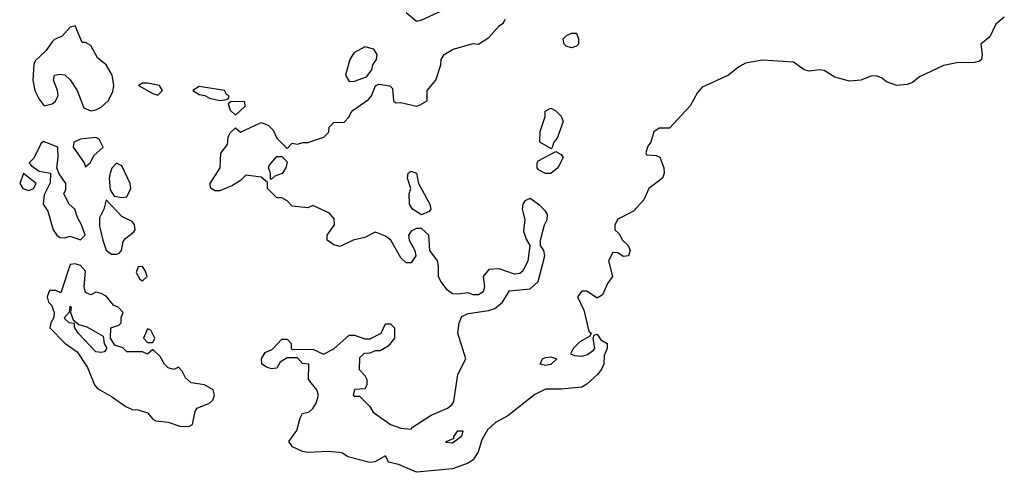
# Model space of a CAD drawing. Header units: inches. Extents: x 2601682 to 2755810, y 449311 to 584050.
# Tile 28 of 256: x 2614475 to 2618286, y 477411 to 479165. Entities that reach past the tile are written whole.
import ezdxf

# ---------------------------------------------------------------- set-up
doc = ezdxf.new("R2010")
doc.units = ezdxf.units.IN
doc.header["$MEASUREMENT"] = 0
doc.layers.add('C6417', color=7, linetype='Continuous')

msp = doc.modelspace()

# ---------------------------------------------------------------- linework, layer by layer
at = {"layer": 'C6417', "color": 2, "elevation": 2}
for points in [[(2618285.6, 479174.4), (2618253.3, 479146.7), (2618230, 479098), (2618195.3, 479070), (2618199.3, 479030), (2618196.9, 479010), (2618190, 479004.2), (2618170, 478998.7), (2618102, 478998), (2618050, 478987.4), (2617956.8, 478943.2), (2617930, 478921.5), (2617910, 478912.8), (2617870, 478909.1), (2617830, 478924.4), (2617810, 478939.3), (2617790, 478947), (2617770, 478945.7), (2617729.8, 478930.2), (2617686, 478926), (2617630, 478941.6), (2617587.8, 478967.8), (2617570, 478970.4), (2617530, 478965.2), (2617510.8, 478970), (2617470, 479000.4), (2617350, 479007.2), (2617284.2, 478995.8), (2617258.2, 478981.8), (2617218, 478950), (2617116.3, 478903.7), (2617098, 478882), (2617070, 478830.8), (2616990, 478744.7), (2616950, 478744.7), (2616929, 478730), (2616918, 478690), (2616905.6, 478674.4), (2616898, 478650), (2616900.4, 478640.4), (2616938, 478638), (2616952.3, 478632.3), (2616968.3, 478590), (2616969.7, 478570), (2616962.6, 478550), (2616909.7, 478510.3), (2616890, 478466.8), (2616850, 478422), (2616790, 478391.3), (2616778, 478370), (2616778, 478350), (2616795.3, 478335.3), (2616808, 478310), (2616830, 478289.2), (2616837.4, 478270), (2616831, 478249), (2616810, 478246.8), (2616790, 478261), (2616770, 478262), (2616753.2, 478230), (2616768.7, 478170), (2616750, 478142), (2616730, 478098), (2616710, 478086), (2616670, 478112), (2616650, 478112), (2616633.2, 478090), (2616658.4, 478038.4), (2616678, 477958), (2616686, 477950), (2616682, 477938), (2616643.3, 477916.7), (2616617.2, 477890), (2616606, 477870), (2616622.7, 477862.7), (2616650, 477860.9), (2616672.5, 477867.5), (2616695.9, 477884.1), (2616701, 477890), (2616694, 477930), (2616698, 477942), (2616710, 477946), (2616724, 477924), (2616748, 477910), (2616748, 477890), (2616737.2, 477862.8), (2616735.6, 477830), (2616727, 477810), (2616711.5, 477790), (2616670, 477752.4), (2616650, 477741.1), (2616570, 477732.7), (2616510, 477733.4), (2616468.2, 477711.8), (2616363.7, 477630), (2616316.8, 477603.2), (2616285.2, 477574.8), (2616263.7, 477536.3), (2616249.6, 477490), (2616230, 477458.4), (2616210, 477445.7), (2616150, 477424.2), (2616010, 477410.6), (2615941.1, 477441.1), (2615902, 477450), (2615890, 477474), (2615849.2, 477450.8), (2615830, 477448.5), (2615744.7, 477470), (2615724.5, 477484.5), (2615710, 477487.7), (2615670, 477491.3), (2615590, 477487.4), (2615570, 477490.7), (2615531.3, 477510), (2615516, 477530), (2615546.8, 477573.2), (2615559.8, 477620.2), (2615570, 477638), (2615595.3, 477644.7), (2615610, 477658), (2615622, 477678), (2615631.3, 477710), (2615624.7, 477730), (2615592, 477770), (2615594, 477830), (2615570, 477832), (2615550, 477854), (2615510, 477854), (2615483.1, 477836.9), (2615470, 477814), (2615450, 477812), (2615430, 477818), (2615412, 477830), (2615411.3, 477850), (2615424.7, 477875.3), (2615452.7, 477887.3), (2615490, 477926), (2615510, 477926), (2615526, 477910), (2615526, 477890), (2615530, 477886), (2615610, 477888), (2615650, 477868.7), (2615690.7, 477889.3), (2615750, 477942), (2615770, 477942), (2615810, 477928), (2615831.6, 477928.4), (2615874, 477950), (2615890, 477986), (2615910, 477986), (2615926, 477970), (2615926, 477930), (2615900.4, 477899.6), (2615870, 477882), (2615850, 477882), (2615830, 477872), (2615808.4, 477871.6), (2615790, 477854), (2615789.1, 477809.1), (2615810, 477786), (2615818, 477770), (2615818, 477750), (2615810, 477734), (2615770, 477732), (2615766, 477710), (2615770, 477706), (2615790, 477706), (2615830, 477666), (2615843.1, 477643.1), (2615910, 477595.3), (2615950, 477582), (2615990, 477578), (2615994.8, 477585.2), (2616067.9, 477632.1), (2616130, 477659), (2616147.7, 477672.3), (2616155.5, 477684.5), (2616170.7, 477789.3), (2616201, 477850), (2616170.7, 477950), (2616176.3, 477990), (2616185.5, 478014.5), (2616210, 478026), (2616290, 478038), (2616314, 478046), (2616342.8, 478070), (2616370, 478114), (2616450, 478122), (2616481, 478150), (2616507.3, 478250), (2616502.8, 478270), (2616491, 478290), (2616491, 478310), (2616506, 478370), (2616516, 478390), (2616518, 478410), (2616510, 478422), (2616486.4, 478446.4), (2616450, 478472), (2616430, 478462), (2616422, 478450), (2616419, 478430), (2616429.3, 478390), (2616425.2, 478345.2), (2616434.6, 478314.6), (2616448.7, 478290), (2616442, 478230), (2616422, 478190), (2616410, 478181), (2616390, 478178.8), (2616330, 478198.8), (2616290, 478196), (2616268.7, 478170), (2616273.2, 478130), (2616268, 478110), (2616250, 478098), (2616230, 478098), (2616210, 478106), (2616170, 478100.7), (2616150, 478102.8), (2616130, 478116), (2616104.7, 478150), (2616096, 478170), (2616096, 478210), (2616091.3, 478230), (2616062.8, 478270), (2616058.8, 478330), (2616030, 478354.8), (2616010, 478356), (2615990, 478344.7), (2615979, 478330), (2615982, 478310), (2616004, 478270), (2616008, 478250), (2615990, 478222), (2615970, 478222), (2615950, 478242), (2615911.3, 478310), (2615890, 478326), (2615858.8, 478338.8), (2615850, 478341), (2615810, 478321), (2615766, 478310), (2615714.6, 478285.4), (2615690, 478292), (2615664.7, 478310), (2615664.7, 478330), (2615693.4, 478370), (2615692.5, 478392.5), (2615674.4, 478414.4), (2615610, 478444.7), (2615590, 478436), (2615530, 478442), (2615510, 478462), (2615490, 478474), (2615470, 478474), (2615434, 478510), (2615434, 478534), (2615410, 478554), (2615350, 478562), (2615330, 478542), (2615298, 478522), (2615250, 478502), (2615230, 478502), (2615212.7, 478512.7), (2615212, 478530), (2615251, 478590), (2615252.7, 478647.3), (2615279.6, 478680.4), (2615282, 478710), (2615290, 478726), (2615310, 478746), (2615330, 478728.7), (2615410, 478766), (2615436.4, 478756.4), (2615456.4, 478736.4), (2615470, 478706), (2615510, 478666), (2615530, 478686), (2615550, 478682), (2615571, 478689), (2615590, 478689.2), (2615652, 478710), (2615670.9, 478729.1), (2615672, 478748), (2615690, 478766), (2615730, 478768), (2615750, 478788), (2615756, 478804), (2615766, 478814), (2615824.5, 478855.5), (2615836, 478870), (2615851.6, 478908.4), (2615864.7, 478915.3), (2615908, 478908), (2615918, 478898), (2615922, 478850), (2615930, 478842), (2615950, 478844), (2616010, 478829.2), (2616025.4, 478834.6), (2616051.3, 478850), (2616052, 478890), (2616086, 478930), (2616104.7, 478990), (2616106, 479010), (2616118, 479030), (2616152, 479050), (2616230, 479072.7), (2616250.5, 479069.5), (2616290, 479096), (2616330, 479141.2), (2616347.5, 479152.5), (2616354, 479166)], [(2616104.1, 479195.9), (2616030, 479162.8), (2616010, 479158), (2615970, 479191.3)]]:
    msp.add_lwpolyline(points, dxfattribs=at)
for points in [[(2614690, 479141.2), (2614670, 479136), (2614639, 479101), (2614610, 479087.8), (2614600.9, 479079.1), (2614576.1, 479043.9), (2614535.1, 479004.9), (2614529, 478991), (2614526, 478930), (2614533.4, 478890), (2614550, 478856.3), (2614570, 478831), (2614600.9, 478839.1), (2614612.5, 478847.5), (2614623.7, 478870), (2614620.9, 478890), (2614605.1, 478930), (2614609.3, 478950), (2614630, 478954), (2614650, 478950.7), (2614670, 478931), (2614697.3, 478890), (2614723.5, 478823.5), (2614750, 478811), (2614770, 478814.8), (2614790, 478826), (2614817.2, 478850), (2614835.5, 478884.5), (2614839, 478910), (2614832.7, 478950), (2614810, 478989.2), (2614776.2, 479016.2), (2614750, 479064), (2614730, 479076), (2614716.4, 479076.4)], [(2616610, 479055.3), (2616590, 479062), (2616582, 479070), (2616578, 479090), (2616590, 479102), (2616610, 479112), (2616630, 479112), (2616638, 479090), (2616638, 479070), (2616630, 479062)], [(2615810, 479059), (2615770, 479038), (2615763.8, 479030), (2615753, 479010), (2615736, 478950), (2615750, 478924.7), (2615770, 478926.8), (2615816.5, 478943.5), (2615838, 478970), (2615842, 478990), (2615855.3, 479010), (2615858, 479030), (2615846, 479050)], [(2614970, 478919), (2614950, 478918), (2614934, 478910), (2614990, 478878), (2615010, 478872), (2615028, 478890), (2615015.3, 478910)], [(2615170, 478905.2), (2615144.7, 478890), (2615170, 478874.8), (2615190.9, 478870.9), (2615210, 478861), (2615250, 478851.3), (2615270, 478854), (2615282, 478858), (2615286, 478870), (2615274.6, 478874.6), (2615268, 478890)], [(2615292.7, 478847.3), (2615282, 478838), (2615290, 478814), (2615310, 478794), (2615348, 478830), (2615346, 478846)], [(2616530, 478666), (2616488, 478690), (2616488.9, 478731.1), (2616508, 478790), (2616508, 478810), (2616530, 478822), (2616550, 478811), (2616570.6, 478790.6), (2616578, 478770), (2616554.8, 478705.2), (2616542, 478690), (2616534, 478666)], [(2614567.5, 478692.5), (2614556, 478684), (2614530, 478628), (2614512, 478610), (2614519.6, 478599.6), (2614550, 478578), (2614594, 478570), (2614592.7, 478532.7), (2614570, 478486), (2614565.5, 478450), (2614583.1, 478423.1), (2614604.4, 478350), (2614618.8, 478330), (2614630, 478320.7), (2614650, 478318.8), (2614670, 478326), (2614710, 478312), (2614728, 478330), (2614714, 478370), (2614698, 478398), (2614688.7, 478430), (2614666, 478450), (2614646, 478490), (2614653.6, 478506.4), (2614654, 478530), (2614627.3, 478567.3), (2614618, 478590), (2614624, 478630), (2614622, 478670)], [(2614770, 478708.7), (2614710, 478702), (2614684.7, 478690), (2614682, 478670), (2614724.7, 478610), (2614730, 478594), (2614748.4, 478611.6), (2614762, 478638), (2614798, 478670), (2614782, 478702)], [(2616510, 478568), (2616483.1, 478583.1), (2616478, 478590), (2616478, 478610), (2616482, 478618), (2616550, 478654), (2616570, 478642), (2616578, 478630), (2616558, 478590), (2616530, 478568)], [(2614850, 478608), (2614831, 478589), (2614824.7, 478570), (2614821, 478550), (2614824.7, 478504.7), (2614841, 478481), (2614870, 478476), (2614890, 478478), (2614905.2, 478510), (2614902.7, 478530), (2614870, 478598)], [(2615446, 478546), (2615446, 478570), (2615438, 478590), (2615440.4, 478599.6), (2615470, 478634), (2615490, 478634), (2615510, 478614), (2615504.7, 478590), (2615491.1, 478568.9), (2615462, 478558), (2615450, 478546)], [(2614490, 478568), (2614474.8, 478530), (2614486.8, 478510), (2614510, 478503), (2614528.7, 478510), (2614538, 478530)], [(2616030, 478409), (2615995.3, 478430), (2615984, 478450), (2615982, 478490), (2615988.7, 478510), (2615975.3, 478550), (2615978, 478570), (2615990, 478578), (2616010.5, 478570.5), (2616018, 478530), (2616062.8, 478450), (2616066, 478430), (2616059.1, 478420.9)], [(2614810, 478466), (2614801, 478430), (2614783.4, 478396.6), (2614784.1, 478364.1), (2614796, 478310), (2614810, 478272), (2614830, 478256), (2614850, 478256), (2614860.4, 478259.6), (2614868.7, 478270), (2614875.5, 478304.5), (2614883.7, 478316.3), (2614917, 478343), (2614921.2, 478350), (2614919, 478370), (2614910, 478382), (2614870, 478402)], [(2614690, 478219), (2614670, 478215.3), (2614634, 478106), (2614615.3, 478115.3), (2614590, 478115.3), (2614580.7, 478090), (2614586, 478070), (2614598.4, 478058.4), (2614607.7, 478030), (2614607.3, 478010), (2614594.8, 477990), (2614591.3, 477970), (2614650, 477910.7), (2614697.8, 477877.8), (2614736.9, 477816.9), (2614764.9, 477750), (2614775.5, 477735.5), (2614830, 477704.9), (2614885.8, 477665.8), (2614910, 477654), (2614933, 477653), (2614970, 477640.7), (2614990, 477616), (2615002, 477610), (2615050, 477605.5), (2615094, 477590), (2615130, 477588.4), (2615144, 477596), (2615153.6, 477646.4), (2615161.2, 477658.8), (2615210, 477678), (2615222, 477690), (2615228.7, 477710), (2615224, 477730), (2615190, 477749.2), (2615138, 477758), (2615116.4, 477776.4), (2615103.1, 477803.1), (2615090, 477818), (2615070.9, 477809.1), (2615050, 477815.3), (2615035.3, 477830), (2615019, 477859), (2614990, 477886), (2614970, 477868.7), (2614950, 477878), (2614890, 477878), (2614873.6, 477893.6), (2614843.1, 477903.1), (2614826, 477930), (2614828, 477970), (2614859, 477981), (2614868, 477990), (2614868, 478010), (2614875.3, 478030), (2614855.3, 478050), (2614838, 478058), (2614810, 478093.2), (2614790, 478104), (2614770, 478108.7), (2614750, 478098), (2614730, 478108), (2614724, 478130), (2614729, 478190), (2614710, 478212.7)], [(2614950, 478208), (2614932.7, 478207.3), (2614925.4, 478185.4), (2614939.6, 478159.6), (2614950, 478152), (2614968, 478170), (2614962, 478190)], [(2614790, 477875.3), (2614770, 477877.2), (2614701.2, 477950), (2614687.3, 477972.7), (2614687.3, 477987.3), (2614666, 477990), (2614650, 478006), (2614648, 478010), (2614667.3, 478032.7), (2614670, 478054), (2614674, 478050), (2614672, 478030), (2614682, 478002), (2614703.6, 477983.6), (2614734.4, 477974.4), (2614798, 477938), (2614802, 477910), (2614812, 477892), (2614810, 477886), (2614802, 477878)], [(2614970, 477966), (2614954, 477930), (2614970, 477914), (2614990, 477914), (2614998, 477930), (2614982, 477962)], [(2616510, 477824), (2616488.7, 477830), (2616498, 477850), (2616510, 477856), (2616530, 477858), (2616554, 477850), (2616530, 477829)], [(2616150, 477524), (2616126, 477526), (2616126, 477530), (2616156.4, 477543.6), (2616155.3, 477550), (2616170, 477570.8), (2616190, 477572), (2616184.7, 477550)]]:
    msp.add_lwpolyline(points, close=True, dxfattribs=at)

doc.saveas('drawing.dxf')
